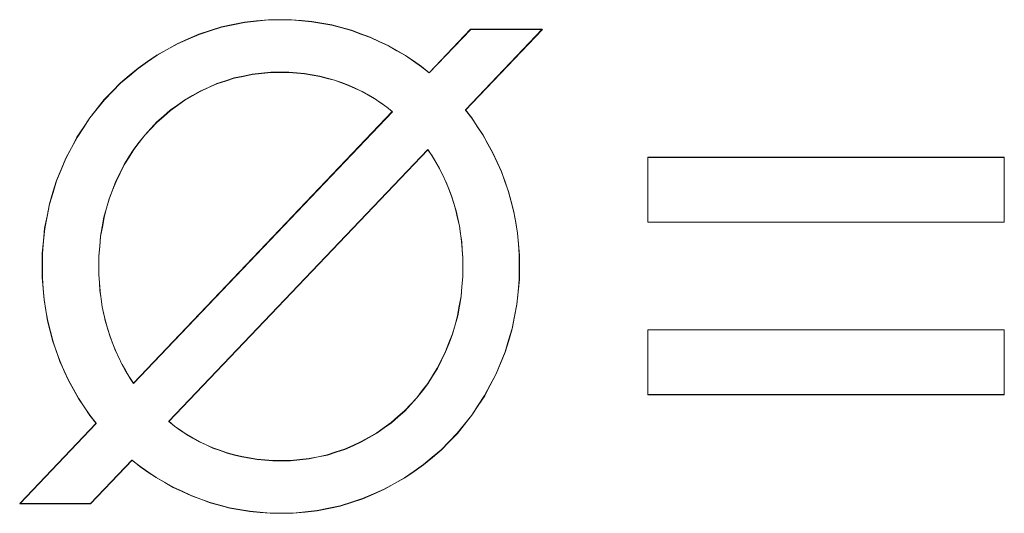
# Model space of a CAD drawing. Extents: x 229 to 926, y 37 to 878.
# Tile 120 of 163: x 343.89 to 348.24, y 834.71 to 836.89. Entities that reach past the tile are written whole.
import ezdxf
from ezdxf.lldxf.tags import DXFTag

# ---------------------------------------------------------------- set-up
doc = ezdxf.new("R2010")
doc.units = 0
doc.layers.get('0').update_dxf_attribs({"linetype": 'fein_strichliert', "lineweight": 13})
doc.layers.add('Beschriftung', color=7, linetype='Continuous', lineweight=25)
doc.layers.add('Beschriftung-A03CPAFWA9', color=7, linetype='Continuous', lineweight=25)
tags = doc.linetypes.add('fein_strichliert', pattern=[4, 1, -2, 1]).pattern_tags.tags
tags[8:9] = [DXFTag(74, 4), DXFTag(75, 0), DXFTag(340, '0'), DXFTag(46, 0.0), DXFTag(50, 0.0), DXFTag(44, 0.0), DXFTag(45, 0.0)]
tags[6:7] = [DXFTag(74, 4), DXFTag(75, 0), DXFTag(340, '0'), DXFTag(46, 0.0), DXFTag(50, 0.0), DXFTag(44, 0.0), DXFTag(45, 0.0)]
tags[4:5] = [DXFTag(74, 4), DXFTag(75, 0), DXFTag(340, '0'), DXFTag(46, 0.0), DXFTag(50, 0.0), DXFTag(44, 0.0), DXFTag(45, 0.0)]

# ---------------------------------------------------------------- blocks, each defined once
blk = doc.blocks.new('Referenz-A03CPAFUA9', base_point=(255.7277, 66.0323))
at = {"layer": 'Beschriftung', "color": 0, "lineweight": -2}
for p, q in [((344.7837, 836.8586), (344.8348, 836.8692)), ((344.8348, 836.8692), (344.8859, 836.8798)), ((344.8859, 836.8798), (344.9386, 836.8851)), ((344.9386, 836.8851), (344.9913, 836.8904)), ((344.9913, 836.8904), (345.0458, 836.8904)), ((345.0458, 836.8904), (345.0922, 836.8904)), ((345.0922, 836.8904), (345.1375, 836.8865)), ((345.1375, 836.8865), (345.1829, 836.8826)), ((345.1829, 836.8826), (345.2269, 836.8748)), ((345.2269, 836.8748), (345.271, 836.8672)), ((345.271, 836.8672), (345.314, 836.8555)), ((344.6372, 836.8058), (344.6849, 836.8269)), ((344.6849, 836.8269), (344.7344, 836.8427)), ((344.7344, 836.8427), (344.7837, 836.8586)), ((345.314, 836.8555), (345.3569, 836.8439)), ((345.3569, 836.8439), (345.3986, 836.8284)), ((345.3986, 836.8284), (345.4404, 836.813)), ((345.7001, 836.6566), (345.8827, 836.8485)), ((346.1984, 836.8485), (345.8595, 836.4928)), ((345.8827, 836.8485), (346.1984, 836.8485)), ((344.5446, 836.7596), (344.5894, 836.7846)), ((344.5894, 836.7846), (344.6372, 836.8058)), ((345.4404, 836.813), (345.48, 836.7945)), ((345.48, 836.7945), (345.5198, 836.776)), ((344.4582, 836.7057), (344.4999, 836.7346)), ((344.4999, 836.7346), (344.5446, 836.7596)), ((345.5198, 836.776), (345.5574, 836.7545)), ((345.5574, 836.7545), (345.5951, 836.7331)), ((344.4164, 836.6768), (344.4582, 836.7057)), ((345.5951, 836.7331), (345.6308, 836.7086)), ((345.6308, 836.7086), (345.6664, 836.6842)), ((344.3777, 836.644), (344.4164, 836.6768)), ((344.9195, 836.6502), (344.8796, 836.6418)), ((344.961, 836.6543), (344.9195, 836.6502)), ((345.0026, 836.6584), (344.961, 836.6543)), ((345.0458, 836.6584), (345.0026, 836.6584)), ((345.0814, 836.6584), (345.0458, 836.6584)), ((345.116, 836.6556), (345.0814, 836.6584)), ((345.1506, 836.6527), (345.116, 836.6556)), ((345.184, 836.6471), (345.1506, 836.6527)), ((345.6664, 836.6842), (345.7001, 836.6566)), ((344.3033, 836.5747), (344.339, 836.6114)), ((344.339, 836.6114), (344.3777, 836.644)), ((344.7634, 836.6087), (344.7268, 836.5922)), ((344.8016, 836.6211), (344.7634, 836.6087)), ((344.8398, 836.6336), (344.8016, 836.6211)), ((344.8796, 836.6418), (344.8398, 836.6336)), ((345.2174, 836.6414), (345.184, 836.6471)), ((345.2497, 836.633), (345.2174, 836.6414)), ((345.282, 836.6244), (345.2497, 836.633)), ((345.3131, 836.6131), (345.282, 836.6244)), ((345.3442, 836.6018), (345.3131, 836.6131)), ((344.2676, 836.5381), (344.3033, 836.5747)), ((344.6903, 836.5755), (344.6562, 836.5559)), ((344.7268, 836.5922), (344.6903, 836.5755)), ((345.3738, 836.5881), (345.3442, 836.6018)), ((345.4034, 836.5745), (345.3738, 836.5881)), ((345.4315, 836.5586), (345.4034, 836.5745)), ((344.2356, 836.4982), (344.2676, 836.5381)), ((344.622, 836.5363), (344.5902, 836.5136)), ((344.6562, 836.5559), (344.622, 836.5363)), ((345.4595, 836.5427), (345.4315, 836.5586)), ((345.4859, 836.5245), (345.4595, 836.5427)), ((345.5124, 836.5063), (345.4859, 836.5245)), ((344.2037, 836.4584), (344.2356, 836.4982)), ((344.3963, 835.2878), (345.5373, 836.4857)), ((344.5585, 836.491), (344.5291, 836.4652)), ((344.5902, 836.5136), (344.5585, 836.491)), ((345.5373, 836.4857), (345.5124, 836.5063)), ((345.8595, 836.4928), (345.8874, 836.4574)), ((344.1754, 836.4153), (344.2037, 836.4584)), ((344.4997, 836.4396), (344.4728, 836.4108)), ((344.5291, 836.4652), (344.4997, 836.4396)), ((345.8874, 836.4574), (345.9122, 836.42)), ((344.1471, 836.3723), (344.1754, 836.4153)), ((344.4728, 836.4108), (344.4458, 836.382)), ((345.9122, 836.42), (345.9369, 836.3827)), ((344.1227, 836.3261), (344.1471, 836.3723)), ((344.4217, 836.3507), (344.3977, 836.3193)), ((344.4458, 836.382), (344.4217, 836.3507)), ((345.9369, 836.3827), (345.9588, 836.3432)), ((344.0982, 836.2798), (344.1227, 836.3261)), ((344.3977, 836.3193), (344.3766, 836.2855)), ((345.6935, 836.3183), (344.5524, 835.1204)), ((345.7122, 836.2913), (345.6935, 836.3183)), ((345.9588, 836.3432), (345.9805, 836.3038)), ((345.9805, 836.3038), (345.9994, 836.2622)), ((344.0774, 836.2303), (344.0982, 836.2798)), ((344.3766, 836.2855), (344.3555, 836.2516)), ((345.7286, 836.263), (345.7122, 836.2913)), ((345.7451, 836.2346), (345.7286, 836.263)), ((345.9994, 836.2622), (346.0181, 836.2207)), ((346.6633, 835.9984), (346.6633, 836.2842)), ((346.6633, 836.2842), (348.2349, 836.2842)), ((348.2349, 836.2842), (348.2349, 835.9984)), ((344.0566, 836.1809), (344.0774, 836.2303)), ((344.3374, 836.2151), (344.3193, 836.1786)), ((344.3555, 836.2516), (344.3374, 836.2151)), ((345.7595, 836.205), (345.7451, 836.2346)), ((346.0181, 836.2207), (346.0339, 836.1771)), ((344.0411, 836.1294), (344.0566, 836.1809)), ((344.3193, 836.1786), (344.3042, 836.1396)), ((345.7738, 836.1753), (345.7595, 836.205)), ((345.7859, 836.1444), (345.7738, 836.1753)), ((346.0339, 836.1771), (346.0497, 836.1335)), ((344.0256, 836.078), (344.0411, 836.1294)), ((344.3042, 836.1396), (344.289, 836.1005)), ((345.798, 836.1134), (345.7859, 836.1444)), ((346.0497, 836.1335), (346.0616, 836.0884)), ((344.289, 836.1005), (344.2776, 836.0601)), ((345.808, 836.0812), (345.798, 836.1134)), ((346.0616, 836.0884), (346.0734, 836.0433)), ((344.0152, 836.0247), (344.0256, 836.078)), ((344.2776, 836.0601), (344.2663, 836.0196)), ((345.818, 836.049), (345.808, 836.0812)), ((345.8255, 836.0155), (345.818, 836.049)), ((346.0734, 836.0433), (346.0813, 835.9967)), ((344.0048, 835.9714), (344.0152, 836.0247)), ((344.2663, 836.0196), (344.2587, 835.9776)), ((345.8329, 835.982), (345.8255, 836.0155)), ((346.0813, 835.9967), (346.0891, 835.95)), ((348.2349, 835.9984), (346.6633, 835.9984)), ((343.9996, 835.9163), (344.0048, 835.9714)), ((344.2587, 835.9776), (344.2511, 835.9357)), ((345.8379, 835.9473), (345.8329, 835.982)), ((343.9944, 835.861), (343.9996, 835.9163)), ((344.2511, 835.9357), (344.2474, 835.8923)), ((345.8429, 835.9127), (345.8379, 835.9473)), ((345.8454, 835.8768), (345.8429, 835.9127)), ((346.0891, 835.95), (346.0931, 835.9018)), ((344.2474, 835.8923), (344.2435, 835.8488)), ((345.8478, 835.841), (345.8454, 835.8768)), ((346.0931, 835.9018), (346.097, 835.8537)), ((343.9944, 835.8039), (343.9944, 835.861)), ((344.2435, 835.8488), (344.2435, 835.8039)), ((345.8478, 835.8039), (345.8478, 835.841)), ((346.097, 835.8537), (346.097, 835.8039)), ((343.9944, 835.7538), (343.9944, 835.8039)), ((344.2435, 835.8039), (344.2435, 835.7669)), ((345.8478, 835.7586), (345.8478, 835.8039)), ((346.097, 835.8039), (346.097, 835.7468)), ((343.9983, 835.7052), (343.9944, 835.7538)), ((344.2435, 835.7669), (344.246, 835.731)), ((345.8441, 835.7148), (345.8478, 835.7586)), ((346.097, 835.7468), (346.0919, 835.6915)), ((344.0022, 835.6566), (343.9983, 835.7052)), ((344.246, 835.731), (344.2485, 835.695)), ((344.2485, 835.695), (344.2535, 835.6603)), ((345.8403, 835.671), (345.8441, 835.7148)), ((344.0099, 835.6096), (344.0022, 835.6566)), ((344.2535, 835.6603), (344.2585, 835.6254)), ((345.8328, 835.6289), (345.8403, 835.671)), ((346.0919, 835.6915), (346.0866, 835.6363)), ((344.0177, 835.5626), (344.0099, 835.6096)), ((344.2585, 835.6254), (344.266, 835.5919)), ((345.8251, 835.5867), (345.8328, 835.6289)), ((346.0866, 835.6363), (346.0763, 835.5829)), ((344.0295, 835.5173), (344.0177, 835.5626)), ((344.266, 835.5919), (344.2735, 835.5582)), ((345.8138, 835.546), (345.8251, 835.5867)), ((346.0763, 835.5829), (346.0659, 835.5294)), ((344.2735, 835.5582), (344.2834, 835.5257)), ((344.2834, 835.5257), (344.2934, 835.4933)), ((345.8024, 835.5055), (345.8138, 835.546)), ((346.0659, 835.5294), (346.0503, 835.4779)), ((346.6633, 835.2381), (346.6633, 835.5239)), ((346.6633, 835.5239), (348.2349, 835.5239)), ((348.2349, 835.5239), (348.2349, 835.2381)), ((344.0411, 835.4719), (344.0295, 835.5173)), ((344.2934, 835.4933), (344.3054, 835.4621)), ((345.7873, 835.4664), (345.8024, 835.5055)), ((346.0503, 835.4779), (346.0347, 835.4263)), ((344.0566, 835.4281), (344.0411, 835.4719)), ((344.3054, 835.4621), (344.3174, 835.431)), ((345.7721, 835.4275), (345.7873, 835.4664)), ((344.0723, 835.3843), (344.0566, 835.4281)), ((344.3174, 835.431), (344.3315, 835.4013)), ((344.3315, 835.4013), (344.3457, 835.3715)), ((345.7358, 835.3546), (345.754, 835.391)), ((345.754, 835.391), (345.7721, 835.4275)), ((346.0347, 835.4263), (346.014, 835.3767)), ((344.091, 835.3426), (344.0723, 835.3843)), ((344.3457, 835.3715), (344.3619, 835.3432)), ((345.7148, 835.3206), (345.7358, 835.3546)), ((346.014, 835.3767), (345.9932, 835.3269)), ((344.1098, 835.3009), (344.091, 835.3426)), ((344.3619, 835.3432), (344.3781, 835.3148)), ((344.3781, 835.3148), (344.3963, 835.2878)), ((345.6938, 835.2867), (345.7148, 835.3206)), ((345.9932, 835.3269), (345.9687, 835.2806)), ((344.1316, 835.2613), (344.1098, 835.3009)), ((344.1535, 835.2218), (344.1316, 835.2613)), ((345.6697, 835.2554), (345.6938, 835.2867)), ((345.9687, 835.2806), (345.9442, 835.2341)), ((344.1786, 835.1844), (344.1535, 835.2218)), ((345.6187, 835.1953), (345.6457, 835.2241)), ((345.6457, 835.2241), (345.6697, 835.2554)), ((345.9442, 835.2341), (345.916, 835.1909)), ((348.2349, 835.2381), (346.6633, 835.2381)), ((344.2037, 835.1469), (344.1786, 835.1844)), ((345.5917, 835.1665), (345.6187, 835.1953)), ((345.916, 835.1909), (345.8878, 835.1478)), ((344.2319, 835.1116), (344.2037, 835.1469)), ((345.5328, 835.1151), (345.5623, 835.1408)), ((345.5623, 835.1408), (345.5917, 835.1665)), ((345.8878, 835.1478), (345.8558, 835.1079)), ((343.8948, 834.7576), (344.2319, 835.1116)), ((344.5524, 835.1204), (344.5774, 835.0994)), ((344.5774, 835.0994), (344.6039, 835.0809)), ((345.4691, 835.0697), (345.501, 835.0925)), ((345.501, 835.0925), (345.5328, 835.1151)), ((345.8558, 835.1079), (345.8238, 835.0681)), ((344.6039, 835.0809), (344.6304, 835.0625)), ((344.6304, 835.0625), (344.6585, 835.0465)), ((344.6585, 835.0465), (344.6866, 835.0304)), ((345.4005, 835.0305), (345.4349, 835.0501)), ((345.4349, 835.0501), (345.4691, 835.0697)), ((345.8238, 835.0681), (345.7881, 835.0314)), ((344.6866, 835.0304), (344.7164, 835.0169)), ((344.7164, 835.0169), (344.7461, 835.0033)), ((344.7461, 835.0033), (344.7775, 834.9922)), ((345.327, 834.9973), (345.3638, 835.0139)), ((345.3638, 835.0139), (345.4005, 835.0305)), ((345.7881, 835.0314), (345.7524, 834.9948)), ((344.7775, 834.9922), (344.8089, 834.981)), ((344.8089, 834.981), (344.8413, 834.9727)), ((344.8413, 834.9727), (344.8737, 834.9644)), ((344.8737, 834.9644), (344.9073, 834.9588)), ((344.9073, 834.9588), (344.9407, 834.9532)), ((345.1298, 834.9518), (345.1709, 834.9559)), ((345.1709, 834.9559), (345.2107, 834.9642)), ((345.2107, 834.9642), (345.2505, 834.9725)), ((345.2505, 834.9725), (345.2887, 834.9849)), ((345.2887, 834.9849), (345.327, 834.9973)), ((345.7137, 834.962), (345.6749, 834.9293)), ((345.7524, 834.9948), (345.7137, 834.962)), ((344.3897, 834.9494), (344.207, 834.7576)), ((344.4238, 834.9219), (344.3897, 834.9494)), ((344.4597, 834.8975), (344.4238, 834.9219)), ((344.9407, 834.9532), (344.9754, 834.9505)), ((344.9754, 834.9505), (345.0101, 834.9477)), ((345.0101, 834.9477), (345.0458, 834.9477)), ((345.0458, 834.9477), (345.0884, 834.9477)), ((345.0884, 834.9477), (345.1298, 834.9518)), ((345.6749, 834.9293), (345.6333, 834.9003)), ((344.4957, 834.873), (344.4597, 834.8975)), ((344.5335, 834.8515), (344.4957, 834.873)), ((345.5915, 834.8715), (345.5467, 834.8465)), ((345.6333, 834.9003), (345.5915, 834.8715)), ((344.5715, 834.8301), (344.5335, 834.8515)), ((344.6113, 834.8116), (344.5715, 834.8301)), ((345.5467, 834.8465), (345.502, 834.8215)), ((344.651, 834.7932), (344.6113, 834.8116)), ((344.6928, 834.7776), (344.651, 834.7932)), ((345.4543, 834.8004), (345.4065, 834.7792)), ((345.502, 834.8215), (345.4543, 834.8004)), ((344.207, 834.7576), (343.8948, 834.7576)), ((344.7345, 834.7622), (344.6928, 834.7776)), ((344.7774, 834.7506), (344.7345, 834.7622)), ((344.8203, 834.739), (344.7774, 834.7506)), ((344.8644, 834.7312), (344.8203, 834.739)), ((345.3077, 834.7475), (345.2566, 834.7369)), ((345.3571, 834.7633), (345.3077, 834.7475)), ((345.4065, 834.7792), (345.3571, 834.7633)), ((344.9086, 834.7235), (344.8644, 834.7312)), ((344.9539, 834.7196), (344.9086, 834.7235)), ((344.9992, 834.7158), (344.9539, 834.7196)), ((345.0458, 834.7158), (344.9992, 834.7158)), ((345.1001, 834.7158), (345.0458, 834.7158)), ((345.1528, 834.721), (345.1001, 834.7158)), ((345.2055, 834.7263), (345.1528, 834.721)), ((345.2566, 834.7369), (345.2055, 834.7263))]:
    blk.add_line(p, q, dxfattribs=at)
blk = doc.blocks.new('Referenz-A03CPAG8A9', base_point=(281.5986, 66.0323))
at = {"layer": 'Beschriftung-A03CPAFWA9', "color": 0, "lineweight": -2}
for p, q in [((344.7842, 836.8574), (344.8352, 836.868)), ((344.8352, 836.868), (344.8863, 836.8786)), ((344.8863, 836.8786), (344.9391, 836.8839)), ((344.9391, 836.8839), (344.9917, 836.8891)), ((344.9917, 836.8891), (345.0462, 836.8891)), ((345.0462, 836.8891), (345.0926, 836.8891)), ((345.0926, 836.8891), (345.1379, 836.8853)), ((345.1379, 836.8853), (345.1833, 836.8814)), ((345.1833, 836.8814), (345.2273, 836.8736)), ((345.2273, 836.8736), (345.2715, 836.8659)), ((345.2715, 836.8659), (345.3144, 836.8543)), ((344.6376, 836.8045), (344.6853, 836.8257)), ((344.6853, 836.8257), (344.7348, 836.8415)), ((344.7348, 836.8415), (344.7842, 836.8574)), ((345.3144, 836.8543), (345.3573, 836.8427)), ((345.3573, 836.8427), (345.399, 836.8272)), ((345.399, 836.8272), (345.4408, 836.8117)), ((345.7005, 836.6554), (345.8832, 836.8473)), ((346.1988, 836.8473), (345.8599, 836.4916)), ((345.8832, 836.8473), (346.1988, 836.8473)), ((344.545, 836.7584), (344.5898, 836.7834)), ((344.5898, 836.7834), (344.6376, 836.8045)), ((345.4408, 836.8117), (345.4805, 836.7933)), ((345.4805, 836.7933), (345.5202, 836.7748)), ((344.5004, 836.7334), (344.545, 836.7584)), ((345.5202, 836.7748), (345.5579, 836.7533)), ((345.5579, 836.7533), (345.5956, 836.7319)), ((344.4169, 836.6756), (344.4586, 836.7044)), ((344.4586, 836.7044), (344.5004, 836.7334)), ((345.5956, 836.7319), (345.6312, 836.7074)), ((345.6312, 836.7074), (345.6668, 836.683)), ((344.3782, 836.6428), (344.4169, 836.6756)), ((344.92, 836.649), (344.8801, 836.6406)), ((344.9614, 836.6531), (344.92, 836.649)), ((345.003, 836.6572), (344.9614, 836.6531)), ((345.0462, 836.6572), (345.003, 836.6572)), ((345.0818, 836.6572), (345.0462, 836.6572)), ((345.1164, 836.6544), (345.0818, 836.6572)), ((345.151, 836.6515), (345.1164, 836.6544)), ((345.1844, 836.6459), (345.151, 836.6515)), ((345.6668, 836.683), (345.7005, 836.6554)), ((344.3038, 836.5735), (344.3395, 836.6101)), ((344.3395, 836.6101), (344.3782, 836.6428)), ((344.7638, 836.6075), (344.7272, 836.591)), ((344.802, 836.6199), (344.7638, 836.6075)), ((344.8402, 836.6324), (344.802, 836.6199)), ((344.8801, 836.6406), (344.8402, 836.6324)), ((345.2178, 836.6402), (345.1844, 836.6459)), ((345.2501, 836.6318), (345.2178, 836.6402)), ((345.2824, 836.6232), (345.2501, 836.6318)), ((345.3135, 836.6119), (345.2824, 836.6232)), ((345.3447, 836.6006), (345.3135, 836.6119)), ((344.2681, 836.5368), (344.3038, 836.5735)), ((344.6907, 836.5743), (344.6566, 836.5547)), ((344.7272, 836.591), (344.6907, 836.5743)), ((345.3743, 836.5869), (345.3447, 836.6006)), ((345.4039, 836.5733), (345.3743, 836.5869)), ((345.4319, 836.5574), (345.4039, 836.5733)), ((344.2361, 836.497), (344.2681, 836.5368)), ((344.6224, 836.5351), (344.5906, 836.5124)), ((344.6566, 836.5547), (344.6224, 836.5351)), ((345.4599, 836.5415), (345.4319, 836.5574)), ((345.4863, 836.5233), (345.4599, 836.5415)), ((345.5128, 836.505), (345.4863, 836.5233)), ((344.2041, 836.4572), (344.2361, 836.497)), ((344.3967, 835.2866), (345.5378, 836.4845)), ((344.5589, 836.4898), (344.5295, 836.464)), ((344.5906, 836.5124), (344.5589, 836.4898)), ((345.5378, 836.4845), (345.5128, 836.505)), ((345.8599, 836.4916), (345.8878, 836.4562)), ((344.1758, 836.4141), (344.2041, 836.4572)), ((344.5001, 836.4384), (344.4732, 836.4096)), ((344.5295, 836.464), (344.5001, 836.4384)), ((345.8878, 836.4562), (345.9126, 836.4188)), ((344.1476, 836.3711), (344.1758, 836.4141)), ((344.4732, 836.4096), (344.4462, 836.3808)), ((345.9126, 836.4188), (345.9374, 836.3814)), ((344.1232, 836.3249), (344.1476, 836.3711)), ((344.4221, 836.3495), (344.3981, 836.3181)), ((344.4462, 836.3808), (344.4221, 836.3495)), ((345.9374, 836.3814), (345.9592, 836.342)), ((344.0987, 836.2786), (344.1232, 836.3249)), ((344.3981, 836.3181), (344.377, 836.2843)), ((345.6939, 836.3171), (344.5528, 835.1192)), ((345.7126, 836.2901), (345.6939, 836.3171)), ((345.9592, 836.342), (345.9809, 836.3026)), ((345.9809, 836.3026), (345.9998, 836.261)), ((344.0779, 836.2291), (344.0987, 836.2786)), ((344.377, 836.2843), (344.3559, 836.2503)), ((345.7291, 836.2618), (345.7126, 836.2901)), ((345.7455, 836.2334), (345.7291, 836.2618)), ((345.9998, 836.261), (346.0185, 836.2195)), ((346.6637, 835.9972), (346.6637, 836.283)), ((346.6637, 836.283), (348.2353, 836.283)), ((348.2353, 836.283), (348.2353, 835.9972)), ((344.0571, 836.1797), (344.0779, 836.2291)), ((344.3378, 836.2139), (344.3197, 836.1774)), ((344.3559, 836.2503), (344.3378, 836.2139)), ((345.7599, 836.2038), (345.7455, 836.2334)), ((346.0185, 836.2195), (346.0344, 836.1759)), ((344.0416, 836.1282), (344.0571, 836.1797)), ((344.3197, 836.1774), (344.3046, 836.1384)), ((345.7742, 836.1741), (345.7599, 836.2038)), ((345.7864, 836.1432), (345.7742, 836.1741)), ((346.0344, 836.1759), (346.0501, 836.1323)), ((344.026, 836.0768), (344.0416, 836.1282)), ((344.3046, 836.1384), (344.2894, 836.0993)), ((345.7985, 836.1122), (345.7864, 836.1432)), ((346.0501, 836.1323), (346.062, 836.0872)), ((344.2894, 836.0993), (344.2781, 836.0589)), ((345.8085, 836.08), (345.7985, 836.1122)), ((346.062, 836.0872), (346.0738, 836.0421)), ((344.0156, 836.0235), (344.026, 836.0768)), ((344.2781, 836.0589), (344.2667, 836.0184)), ((345.8184, 836.0478), (345.8085, 836.08)), ((345.8259, 836.0143), (345.8184, 836.0478)), ((346.0738, 836.0421), (346.0817, 835.9955)), ((344.0052, 835.9702), (344.0156, 836.0235)), ((344.2667, 836.0184), (344.2591, 835.9764)), ((345.8334, 835.9808), (345.8259, 836.0143)), ((348.2353, 835.9972), (346.6637, 835.9972)), ((344.0001, 835.9151), (344.0052, 835.9702)), ((344.2591, 835.9764), (344.2515, 835.9345)), ((345.8383, 835.9461), (345.8334, 835.9808)), ((346.0817, 835.9955), (346.0895, 835.9488)), ((343.9948, 835.8598), (344.0001, 835.9151)), ((344.2515, 835.9345), (344.2478, 835.8911)), ((345.8433, 835.9115), (345.8383, 835.9461)), ((345.8458, 835.8756), (345.8433, 835.9115)), ((346.0895, 835.9488), (346.0935, 835.9006)), ((344.2478, 835.8911), (344.244, 835.8476)), ((345.8483, 835.8398), (345.8458, 835.8756)), ((346.0935, 835.9006), (346.0974, 835.8525)), ((343.9948, 835.8027), (343.9948, 835.8598)), ((344.244, 835.8476), (344.244, 835.8027)), ((345.8483, 835.8027), (345.8483, 835.8398)), ((346.0974, 835.8525), (346.0974, 835.8027)), ((343.9948, 835.7526), (343.9948, 835.8027)), ((344.244, 835.8027), (344.244, 835.7657)), ((345.8483, 835.7574), (345.8483, 835.8027)), ((346.0974, 835.8027), (346.0974, 835.7456)), ((343.9987, 835.704), (343.9948, 835.7526)), ((344.244, 835.7657), (344.2465, 835.7298)), ((345.8445, 835.7136), (345.8483, 835.7574)), ((346.0974, 835.7456), (346.0923, 835.6903)), ((344.0026, 835.6554), (343.9987, 835.704)), ((344.2465, 835.7298), (344.249, 835.6938)), ((344.249, 835.6938), (344.2539, 835.6591)), ((345.8407, 835.6698), (345.8445, 835.7136)), ((344.0104, 835.6084), (344.0026, 835.6554)), ((344.2539, 835.6591), (344.2589, 835.6242)), ((345.8332, 835.6277), (345.8407, 835.6698)), ((346.0923, 835.6903), (346.087, 835.6351)), ((344.0182, 835.5614), (344.0104, 835.6084)), ((344.2589, 835.6242), (344.2664, 835.5907)), ((345.8256, 835.5855), (345.8332, 835.6277)), ((346.087, 835.6351), (346.0767, 835.5817)), ((344.2664, 835.5907), (344.2739, 835.557)), ((345.8142, 835.5448), (345.8256, 835.5855)), ((346.0767, 835.5817), (346.0663, 835.5282)), ((344.0299, 835.5161), (344.0182, 835.5614)), ((344.2739, 835.557), (344.2839, 835.5245)), ((344.2839, 835.5245), (344.2938, 835.4921)), ((345.8028, 835.5043), (345.8142, 835.5448)), ((346.0663, 835.5282), (346.0507, 835.4767)), ((346.6637, 835.2369), (346.6637, 835.5227)), ((346.6637, 835.5227), (348.2353, 835.5227)), ((348.2353, 835.5227), (348.2353, 835.2369)), ((344.0416, 835.4707), (344.0299, 835.5161)), ((344.2938, 835.4921), (344.3058, 835.4609)), ((345.7877, 835.4652), (345.8028, 835.5043)), ((346.0507, 835.4767), (346.0351, 835.4251)), ((344.0571, 835.4269), (344.0416, 835.4707)), ((344.3058, 835.4609), (344.3179, 835.4298)), ((345.7725, 835.4263), (345.7877, 835.4652)), ((344.0727, 835.3831), (344.0571, 835.4269)), ((344.3179, 835.4298), (344.332, 835.4001)), ((344.332, 835.4001), (344.3461, 835.3703)), ((345.7363, 835.3534), (345.7544, 835.3898)), ((345.7544, 835.3898), (345.7725, 835.4263)), ((346.0351, 835.4251), (346.0144, 835.3755)), ((344.0915, 835.3414), (344.0727, 835.3831)), ((344.3461, 835.3703), (344.3623, 835.342)), ((345.7152, 835.3194), (345.7363, 835.3534)), ((346.0144, 835.3755), (345.9936, 835.3257)), ((344.1102, 835.2997), (344.0915, 835.3414)), ((344.3623, 835.342), (344.3785, 835.3136)), ((344.3785, 835.3136), (344.3967, 835.2866)), ((345.6942, 835.2855), (345.7152, 835.3194)), ((345.9936, 835.3257), (345.9692, 835.2794)), ((344.1321, 835.2601), (344.1102, 835.2997)), ((344.154, 835.2206), (344.1321, 835.2601)), ((345.6701, 835.2543), (345.6942, 835.2855)), ((345.9692, 835.2794), (345.9446, 835.233)), ((344.179, 835.1832), (344.154, 835.2206)), ((345.6191, 835.1941), (345.6461, 835.2229)), ((345.6461, 835.2229), (345.6701, 835.2543)), ((345.9446, 835.233), (345.9164, 835.1897)), ((348.2353, 835.2369), (346.6637, 835.2369)), ((344.2041, 835.1457), (344.179, 835.1832)), ((345.5922, 835.1653), (345.6191, 835.1941)), ((345.9164, 835.1897), (345.8882, 835.1466)), ((344.2324, 835.1104), (344.2041, 835.1457)), ((345.5333, 835.1139), (345.5627, 835.1396)), ((345.5627, 835.1396), (345.5922, 835.1653)), ((345.8882, 835.1466), (345.8562, 835.1067)), ((343.8952, 834.7565), (344.2324, 835.1104)), ((344.5528, 835.1192), (344.5778, 835.0982)), ((344.5778, 835.0982), (344.6043, 835.0798)), ((345.4695, 835.0685), (345.5015, 835.0913)), ((345.5015, 835.0913), (345.5333, 835.1139)), ((345.8562, 835.1067), (345.8242, 835.0669)), ((344.6043, 835.0798), (344.6309, 835.0613)), ((344.6309, 835.0613), (344.6589, 835.0453)), ((344.6589, 835.0453), (344.6871, 835.0292)), ((345.4009, 835.0293), (345.4353, 835.0489)), ((345.4353, 835.0489), (345.4695, 835.0685)), ((345.8242, 835.0669), (345.7885, 835.0302)), ((344.6871, 835.0292), (344.7168, 835.0157)), ((344.7168, 835.0157), (344.7466, 835.0021)), ((344.7466, 835.0021), (344.7779, 834.991)), ((345.3274, 834.9961), (345.3642, 835.0127)), ((345.3642, 835.0127), (345.4009, 835.0293)), ((345.7885, 835.0302), (345.7528, 834.9936)), ((344.7779, 834.991), (344.8093, 834.9798)), ((344.8093, 834.9798), (344.8417, 834.9715)), ((344.8417, 834.9715), (344.8741, 834.9632)), ((344.8741, 834.9632), (344.9077, 834.9576)), ((344.9077, 834.9576), (344.9412, 834.952)), ((345.1302, 834.9506), (345.1714, 834.9548)), ((345.1714, 834.9548), (345.2112, 834.963)), ((345.2112, 834.963), (345.251, 834.9714)), ((345.251, 834.9714), (345.2892, 834.9837)), ((345.2892, 834.9837), (345.3274, 834.9961)), ((345.7141, 834.9608), (345.6753, 834.9281)), ((345.7528, 834.9936), (345.7141, 834.9608)), ((344.3901, 834.9482), (344.2075, 834.7565)), ((344.4242, 834.9208), (344.3901, 834.9482)), ((344.4601, 834.8963), (344.4242, 834.9208)), ((344.9412, 834.952), (344.9758, 834.9493)), ((344.9758, 834.9493), (345.0105, 834.9465)), ((345.0105, 834.9465), (345.0462, 834.9465)), ((345.0462, 834.9465), (345.0889, 834.9465)), ((345.0889, 834.9465), (345.1302, 834.9506)), ((345.6753, 834.9281), (345.6337, 834.8992)), ((344.4961, 834.8718), (344.4601, 834.8963)), ((344.5339, 834.8503), (344.4961, 834.8718)), ((345.592, 834.8703), (345.5472, 834.8453)), ((345.6337, 834.8992), (345.592, 834.8703)), ((344.5719, 834.8289), (344.5339, 834.8503)), ((344.6117, 834.8104), (344.5719, 834.8289)), ((345.5472, 834.8453), (345.5024, 834.8203)), ((344.6515, 834.792), (344.6117, 834.8104)), ((344.6932, 834.7764), (344.6515, 834.792)), ((345.4547, 834.7992), (345.4069, 834.778)), ((345.5024, 834.8203), (345.4547, 834.7992)), ((344.2075, 834.7565), (343.8952, 834.7565)), ((344.735, 834.761), (344.6932, 834.7764)), ((344.7778, 834.7494), (344.735, 834.761)), ((344.8207, 834.7378), (344.7778, 834.7494)), ((344.8649, 834.73), (344.8207, 834.7378)), ((345.3081, 834.7463), (345.257, 834.7358)), ((345.3575, 834.7621), (345.3081, 834.7463)), ((345.4069, 834.778), (345.3575, 834.7621)), ((344.909, 834.7223), (344.8649, 834.73)), ((344.9543, 834.7184), (344.909, 834.7223)), ((344.9996, 834.7146), (344.9543, 834.7184)), ((345.0462, 834.7146), (344.9996, 834.7146)), ((345.1005, 834.7146), (345.0462, 834.7146)), ((345.1533, 834.7198), (345.1005, 834.7146)), ((345.2059, 834.7251), (345.1533, 834.7198)), ((345.257, 834.7358), (345.2059, 834.7251))]:
    blk.add_line(p, q, dxfattribs=at)

msp = doc.modelspace()

# ---------------------------------------------------------------- block references
at = {"color": 251, "lineweight": 13, "ltscale": 0.13, "true_color": 0x606060}
for name, p in [('Referenz-A03CPAFUA9', (255.7277, 66.0323)), ('Referenz-A03CPAG8A9', (281.5986, 66.0323))]:
    msp.add_blockref(name, p, dxfattribs=at)

doc.saveas('drawing.dxf')
